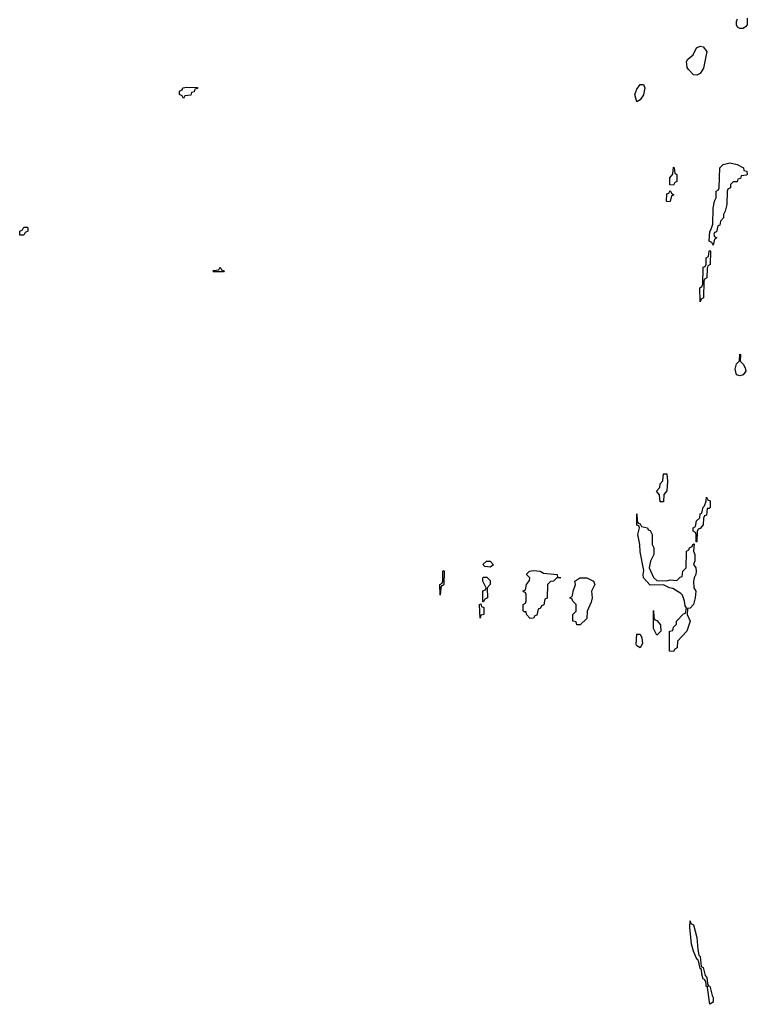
# Model space of a CAD drawing. Header units: inches. Extents: x 2777885 to 2884230, y 684484 to 829189.
# Tile 168 of 239: x 2835206 to 2839574, y 791230 to 797140. Entities that reach past the tile are written whole.
import ezdxf

# ---------------------------------------------------------------- set-up
doc = ezdxf.new("R2010")
doc.units = ezdxf.units.IN
doc.header["$MEASUREMENT"] = 0
doc.layers.add('C8739', color=7, linetype='Continuous')

msp = doc.modelspace()

# ---------------------------------------------------------------- linework, layer by layer
at = {"layer": 'C8739', "color": 6}
msp.add_lwpolyline([(2839574, 797150), (2839574, 797110), (2839563.6, 797096.4), (2839550, 797088), (2839530, 797088), (2839515.3, 797095.3), (2839509, 797110), (2839508.7, 797130), (2839515.3, 797144.7)], dxfattribs=at)
for points in [[(2839270, 796806), (2839250, 796808), (2839220.1, 796840.1), (2839212.5, 796852.5), (2839209.2, 796890), (2839217.2, 796902.8), (2839249, 796930), (2839269.6, 796970.4), (2839290, 796980.7), (2839310, 796977.3), (2839330.5, 796950), (2839310.6, 796850), (2839290, 796818)], [(2838910, 796646), (2838899.3, 796690), (2838910, 796722), (2838930, 796751), (2838950, 796751.3), (2838958.8, 796730), (2838950, 796688), (2838930, 796658)], [(2836190, 796666), (2836182, 796682), (2836166, 796690), (2836166, 796710), (2836182, 796718), (2836186, 796730), (2836210, 796734), (2836272.7, 796732.7), (2836272.7, 796727.3), (2836258, 796722), (2836252.7, 796707.3), (2836238, 796702), (2836232.7, 796687.3), (2836198, 796682)], [(2839370, 795786), (2839362, 795802), (2839346, 795810), (2839348.4, 795868.4), (2839358, 795882), (2839367.3, 795912.7), (2839368.4, 796008.4), (2839378, 796050), (2839388, 796070), (2839388, 796110), (2839402, 796118), (2839406, 796130), (2839408.7, 796250), (2839429.5, 796270.5), (2839470, 796281), (2839514, 796270), (2839552, 796250), (2839554, 796234), (2839572, 796230), (2839574, 796210), (2839570, 796206), (2839538, 796202), (2839532.7, 796187.3), (2839518, 796182), (2839512.7, 796167.3), (2839490, 796166), (2839474, 796150), (2839474, 796130), (2839458, 796122), (2839454, 796110), (2839451.6, 796031.6), (2839442, 795990), (2839432, 795970), (2839432, 795950), (2839414, 795930), (2839410, 795906), (2839398, 795902), (2839390, 795866), (2839378, 795862), (2839374, 795850), (2839378, 795838), (2839391.3, 795830), (2839378, 795822)], [(2839130, 796146), (2839108.7, 796148.7), (2839109.1, 796190.9), (2839127.3, 796212.7), (2839130, 796254), (2839134, 796250), (2839138, 796218), (2839151.3, 796210), (2839151, 796169), (2839138, 796162)], [(2839090, 796046), (2839088.7, 796050), (2839090, 796094), (2839102, 796098), (2839110, 796114), (2839118, 796098), (2839131, 796091), (2839130, 796086), (2839118, 796082), (2839110, 796048)], [(2835230, 795846), (2835207.3, 795847.3), (2835206, 795870), (2835222, 795878), (2835230, 795894), (2835250, 795894), (2835254, 795890), (2835254, 795870), (2835238, 795862)], [(2839290, 795446), (2839288.7, 795530), (2839302, 795538), (2839307.3, 795552.7), (2839309.1, 795650.9), (2839310, 795654), (2839322, 795658), (2839327.3, 795672.7), (2839328, 795710), (2839342, 795718), (2839346, 795750), (2839350, 795754), (2839354, 795750), (2839351.3, 795670), (2839338, 795662), (2839332.7, 795647.3), (2839332, 795590), (2839318, 795582), (2839314, 795570), (2839312, 795470), (2839298, 795462)], [(2836370, 795626), (2836366, 795630), (2836370, 795634), (2836402, 795638), (2836410, 795654), (2836418, 795638), (2836432.7, 795632.7), (2836430, 795626)], [(2839530, 795002), (2839510, 795008.7), (2839502, 795042), (2839510, 795074), (2839527.3, 795092.7), (2839530, 795132), (2839534, 795130), (2839532, 795090), (2839550, 795072), (2839561, 795050), (2839564.7, 795030), (2839550, 795008.7)], [(2839050, 794246), (2839047.3, 794287.3), (2839029, 794310), (2839048, 794332), (2839050, 794354), (2839067.3, 794372.7), (2839070, 794414), (2839090, 794414), (2839094, 794370), (2839091.6, 794311.6), (2839072, 794290), (2839070, 794246)], [(2839266, 794006), (2839266, 794050), (2839262, 794062), (2839248, 794070), (2839248, 794090), (2839262, 794098), (2839269.1, 794130.9), (2839288, 794150), (2839290, 794174), (2839302, 794178), (2839310, 794214), (2839318, 794222), (2839328, 794250), (2839330, 794274), (2839338, 794258), (2839351.1, 794251.1), (2839351.3, 794211.3), (2839346, 794206), (2839334, 794206), (2839330, 794166), (2839318, 794162), (2839312, 794148), (2839310, 794108), (2839290, 794086), (2839278, 794082), (2839272.7, 794067.3), (2839270, 794006)], [(2839090, 793771), (2839110, 793778), (2839150, 793774), (2839170, 793794), (2839182, 793798), (2839186, 793830), (2839206, 793850), (2839208, 793950), (2839222, 793958), (2839226, 793970), (2839242, 793978), (2839246, 793990), (2839254, 793994), (2839251.3, 793950), (2839258, 793930), (2839258, 793890), (2839251.3, 793870), (2839264.7, 793850), (2839266, 793830), (2839264, 793810), (2839254, 793790), (2839250.5, 793769.5), (2839253.4, 793730), (2839264, 793710), (2839260.7, 793670), (2839250, 793628.7), (2839230, 793608), (2839214, 793606), (2839212, 793570), (2839231, 793530), (2839211, 793470), (2839154, 793410), (2839152, 793370), (2839138, 793362), (2839130, 793348), (2839106, 793350), (2839106, 793470), (2839126, 793474), (2839130, 793494), (2839148, 793512), (2839148.7, 793530), (2839190, 793574), (2839202, 793578), (2839208, 793610), (2839201.2, 793621.2), (2839197.2, 793650), (2839185.2, 793685.2), (2839175.5, 793695.5), (2839126, 793726), (2839106, 793730), (2839070, 793748), (2838990, 793746), (2838950, 793789), (2838948.2, 793810), (2838953.6, 793833.6), (2838930, 793946), (2838928, 793990), (2838917, 794050), (2838926, 794090), (2838922, 794102), (2838910, 794106), (2838910, 794174), (2838912.7, 794132.7), (2838918, 794118), (2838930, 794114), (2838938, 794098), (2838974, 794090), (2838978, 794078), (2838990, 794074), (2839002, 794050), (2839002, 793990), (2839012, 793970), (2839012, 793930), (2838992, 793890), (2838984.7, 793850), (2839011.3, 793791.3), (2839030, 793774)], [(2838030, 793854), (2837998, 793858), (2837986, 793870), (2838008, 793890), (2838030, 793890.3), (2838050, 793868)], [(2837730, 793686), (2837729, 793750), (2837742, 793758), (2837746, 793770), (2837746, 793830), (2837750, 793834), (2837754, 793830), (2837751.6, 793751.6), (2837750, 793746), (2837738, 793742), (2837734, 793730)], [(2837986, 793646), (2837987.3, 793707.3), (2837990, 793714), (2838002, 793718), (2838006, 793730), (2837986, 793770), (2837986, 793790), (2837990, 793794), (2838010, 793794), (2838030, 793774), (2838031, 793750), (2838012, 793730), (2838014, 793670), (2837998, 793662), (2837990, 793646)], [(2838270, 793546), (2838248, 793570), (2838246, 793586), (2838234, 793586), (2838228.4, 793591.6), (2838228, 793630), (2838242, 793638), (2838246, 793650), (2838246, 793690), (2838242, 793702), (2838230, 793706), (2838228.9, 793711.1), (2838242, 793718), (2838248, 793750), (2838267.3, 793772.7), (2838268, 793790), (2838250, 793808), (2838250, 793814), (2838266, 793830), (2838290, 793832.7), (2838330, 793830.3), (2838350, 793818), (2838432, 793810), (2838434, 793794), (2838454, 793790), (2838431.3, 793788.7), (2838410, 793768.7), (2838392, 793768), (2838374, 793750), (2838371.6, 793668.4), (2838358, 793662), (2838352.7, 793627.3), (2838338, 793622), (2838332.7, 793607.3), (2838318, 793602), (2838310, 793566), (2838298, 793562), (2838290, 793548)], [(2838550, 793508), (2838546, 793526), (2838526, 793530), (2838526, 793570), (2838546, 793590), (2838546, 793630), (2838526, 793650), (2838522, 793662), (2838508, 793670), (2838522, 793678), (2838527.3, 793692.7), (2838528, 793710), (2838542, 793750), (2838538, 793770), (2838568.7, 793790), (2838610, 793790.3), (2838650.6, 793770), (2838658.8, 793750), (2838638, 793710), (2838642.8, 793670), (2838636.8, 793643.2), (2838612, 793590), (2838610, 793546), (2838570, 793508)], [(2837970, 793548), (2837966, 793630), (2837974, 793634), (2837978, 793618), (2837991.6, 793611.6), (2837992, 793570), (2837974, 793566)], [(2839030, 793446), (2839010, 793486), (2839010, 793594), (2839012.7, 793552.7), (2839018, 793538), (2839030, 793534), (2839052.7, 793507.3), (2839054, 793470)], [(2838930, 793369.2), (2838910, 793382), (2838906, 793390), (2838910, 793451), (2838930, 793450.6), (2838941.3, 793430), (2838945.2, 793394.8)], [(2839350, 791229.5), (2839335.3, 791330), (2839338, 791338), (2839330, 791335.3), (2839324.2, 791364.2), (2839317.5, 791377.5), (2839310, 791381.2), (2839301.3, 791410), (2839299.3, 791439.3), (2839290, 791444), (2839283.3, 791483.3), (2839277.5, 791497.5), (2839270, 791501.2), (2839250, 791549.3), (2839239.2, 791590), (2839228.3, 791691.7), (2839230, 791730.8), (2839234.4, 791714.4), (2839250, 791706), (2839271.4, 791631.4), (2839277.6, 791557.6), (2839283.8, 791523.8), (2839290, 791516), (2839296.9, 791456.9), (2839310, 791450.6), (2839321.7, 791401.7), (2839331.1, 791390), (2839335.2, 791355.2), (2839340.7, 791340.7), (2839350, 791338.8), (2839362.3, 791282.3), (2839370, 791270.8), (2839370, 791242)]]:
    msp.add_lwpolyline(points, close=True, dxfattribs=at)

doc.saveas('drawing.dxf')
